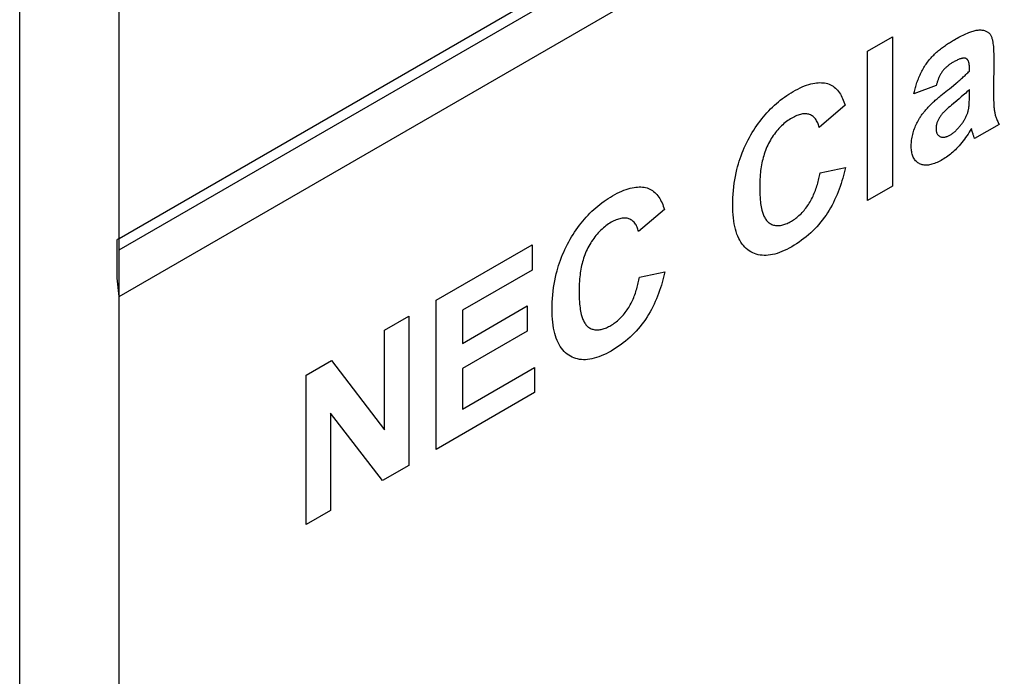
# Model space of a CAD drawing. Extents: x 953 to 1256, y 168 to 424.
# Tile 17 of 25: x 1241.02 to 1248.03, y 312.86 to 317.53. Entities that reach past the tile are written whole.
import ezdxf

# ---------------------------------------------------------------- set-up
doc = ezdxf.new("R2010")
doc.units = 0
doc.header["$LTSCALE"] = 0.5
doc.layers.get('0').update_dxf_attribs({"linetype": 'CONTINUOUS'})

msp = doc.modelspace()

# ---------------------------------------------------------------- linework, layer by layer
at = {"color": 7, "linetype": 'Continuous'}
for p, q in [((1241.0226, 299.4499), (1241.0226, 355.6855)), ((1241.7297, 299.4488), (1241.7297, 355.6866)), ((1255.8718, 324.1382), (1241.7297, 315.9733)), ((1241.7297, 315.8945), (1255.584, 323.8933)), ((1241.7297, 315.5622), (1255.8718, 323.7271)), ((1241.7297, 315.9733), (1241.7168, 315.9687)), ((1241.7168, 315.6924), (1241.7168, 315.9687)), ((1241.7297, 315.5622), (1241.7168, 315.6924))]:
    msp.add_line(p, q, dxfattribs=at)
at = {"color": 1, "linetype": 'Continuous'}
for p, q in [((1247.0558, 317.3087), (1247.2322, 317.4105)), ((1247.2322, 317.4105), (1247.2322, 316.3484)), ((1247.0558, 316.2465), (1247.0558, 317.3087)), ((1247.954, 317.2554), (1247.952, 317.0166)), ((1247.7805, 317.1671), (1247.7805, 317.1873)), ((1247.5447, 317.0635), (1247.3849, 317.0045)), ((1247.5899, 317.0025), (1247.6238, 317.0297)), ((1247.6665, 317.0644), (1247.6859, 317.0803)), ((1247.6859, 317.0803), (1247.6988, 317.0911)), ((1247.5768, 316.9919), (1247.5899, 317.0025)), ((1247.7076, 316.9699), (1247.653, 316.9241)), ((1246.8953, 316.9232), (1246.7116, 316.7662)), ((1247.6905, 316.9555), (1247.6733, 316.9412)), ((1247.992, 316.787), (1247.8175, 316.6863)), ((1247.8007, 316.7365), (1247.7985, 316.7444)), ((1246.7177, 316.4418), (1246.8977, 316.4799)), ((1247.2322, 316.3484), (1247.0558, 316.2465)), ((1245.6103, 316.1813), (1245.4263, 316.0242)), ((1243.9871, 315.537), (1244.669, 315.9307)), ((1244.669, 315.9307), (1244.669, 315.7512)), ((1244.669, 315.7512), (1244.1727, 315.4647)), ((1245.4327, 315.6999), (1245.6127, 315.738)), ((1243.9871, 314.4748), (1243.9871, 315.537)), ((1244.1727, 315.229), (1244.6346, 315.4957)), ((1244.6346, 315.4957), (1244.6346, 315.3167)), ((1243.6178, 315.3238), (1243.7905, 315.4235)), ((1243.7905, 315.4235), (1243.7905, 314.3613)), ((1244.1727, 315.4647), (1244.1727, 315.229)), ((1243.6178, 314.6147), (1243.6178, 315.3238)), ((1244.6346, 315.3167), (1244.1727, 315.0501)), ((1243.0609, 315.0023), (1243.2414, 315.1065)), ((1243.2414, 315.1065), (1243.6178, 314.6147)), ((1243.0609, 313.9401), (1243.0609, 315.0023)), ((1244.1727, 314.7612), (1244.6865, 315.0578)), ((1244.1727, 315.0501), (1244.1727, 314.7612)), ((1244.6865, 315.0578), (1244.6865, 314.8786)), ((1244.6865, 314.8786), (1243.9871, 314.4748)), ((1243.6042, 314.2538), (1243.2334, 314.7322)), ((1243.2334, 314.7322), (1243.2334, 314.0397)), ((1243.7905, 314.3613), (1243.6042, 314.2538)), ((1243.2334, 314.0397), (1243.0609, 313.9401))]:
    msp.add_line(p, q, dxfattribs=at)
for points in [[(1247.6733, 317.3898), (1247.6836, 317.3958), (1247.694, 317.4015), (1247.7043, 317.4072), (1247.7146, 317.4127), (1247.7249, 317.418), (1247.7352, 317.4231), (1247.7455, 317.428), (1247.7557, 317.4327), (1247.766, 317.4371), (1247.7762, 317.4412), (1247.7837, 317.4441), (1247.7912, 317.4467), (1247.7986, 317.4492), (1247.806, 317.4514), (1247.8134, 317.4534), (1247.8206, 317.4552), (1247.8279, 317.4566), (1247.835, 317.4578), (1247.842, 317.4587), (1247.849, 317.4592), (1247.8556, 317.4594), (1247.8621, 317.4592), (1247.8685, 317.4587), (1247.8747, 317.4578), (1247.8808, 317.4566), (1247.8868, 317.4551), (1247.8926, 317.4532), (1247.8982, 317.4509), (1247.9024, 317.4489), (1247.9065, 317.4467), (1247.9105, 317.4442), (1247.9143, 317.4415), (1247.9179, 317.4385), (1247.9213, 317.4353), (1247.9246, 317.4318), (1247.9276, 317.4281), (1247.9303, 317.424), (1247.9329, 317.4196), (1247.9353, 317.4149), (1247.9374, 317.4099), (1247.9393, 317.4047), (1247.941, 317.3993), (1247.9425, 317.3937), (1247.9438, 317.3879), (1247.945, 317.382), (1247.9461, 317.376), (1247.9471, 317.3699), (1247.948, 317.3638), (1247.9495, 317.3522), (1247.9507, 317.3404), (1247.9517, 317.3286), (1247.9524, 317.3166), (1247.953, 317.3046), (1247.9535, 317.2924), (1247.9538, 317.2801), (1247.9539, 317.2678), (1247.954, 317.2554)], [(1247.3849, 317.0045), (1247.3868, 317.0132), (1247.3888, 317.0219), (1247.391, 317.0308), (1247.3934, 317.0397), (1247.3959, 317.0487), (1247.3986, 317.0577), (1247.4014, 317.0668), (1247.4044, 317.0758), (1247.4075, 317.0849), (1247.4108, 317.094), (1247.4142, 317.1031), (1247.4178, 317.1122), (1247.4215, 317.1212), (1247.4254, 317.1302), (1247.4294, 317.1391), (1247.4335, 317.148), (1247.4378, 317.1568), (1247.4423, 317.1655), (1247.4469, 317.1742), (1247.4516, 317.1827), (1247.4565, 317.1911), (1247.4615, 317.1994), (1247.4667, 317.2075), (1247.472, 317.2155), (1247.4775, 317.2233), (1247.4832, 317.2311), (1247.489, 317.2387), (1247.4949, 317.2462), (1247.501, 317.2535), (1247.5072, 317.2606), (1247.5135, 317.2676), (1247.5199, 317.2744), (1247.5264, 317.281), (1247.533, 317.2875), (1247.5397, 317.2939), (1247.5465, 317.3001), (1247.5533, 317.3061), (1247.5602, 317.312), (1247.5671, 317.3178), (1247.5741, 317.3234), (1247.5811, 317.329), (1247.5882, 317.3343), (1247.5953, 317.3396), (1247.6024, 317.3447), (1247.6096, 317.3497), (1247.6167, 317.3546), (1247.6238, 317.3594), (1247.631, 317.3641), (1247.6381, 317.3686), (1247.6452, 317.3731), (1247.6523, 317.3774), (1247.6594, 317.3816), (1247.6664, 317.3858), (1247.6733, 317.3898)], [(1247.7805, 317.1873), (1247.7805, 317.1919), (1247.7804, 317.1965), (1247.7802, 317.201), (1247.7799, 317.2054), (1247.7795, 317.2098), (1247.779, 317.2141), (1247.7784, 317.2183), (1247.7776, 317.2224), (1247.7767, 317.2264), (1247.7756, 317.2302), (1247.7743, 317.2339), (1247.7732, 317.2367), (1247.772, 317.2394), (1247.7706, 317.242), (1247.7692, 317.2444), (1247.7676, 317.2467), (1247.7659, 317.2488), (1247.7641, 317.2507), (1247.7622, 317.2525), (1247.7601, 317.2541), (1247.758, 317.2554), (1247.7557, 317.2565), (1247.7533, 317.2574), (1247.7508, 317.258), (1247.7483, 317.2585), (1247.7456, 317.2587), (1247.7429, 317.2588), (1247.7401, 317.2587), (1247.7372, 317.2585), (1247.7343, 317.2581), (1247.7313, 317.2576), (1247.7283, 317.2569), (1247.7253, 317.2562), (1247.7223, 317.2554), (1247.7192, 317.2545), (1247.7134, 317.2526), (1247.7075, 317.2504), (1247.7017, 317.2481), (1247.6958, 317.2456), (1247.69, 317.2429), (1247.6841, 317.24), (1247.6783, 317.2369), (1247.6724, 317.2338), (1247.6665, 317.2304), (1247.6607, 317.227), (1247.656, 317.2242), (1247.6513, 317.2213), (1247.6467, 317.2183), (1247.642, 317.2152), (1247.6374, 317.2119), (1247.6327, 317.2085), (1247.6281, 317.205), (1247.6235, 317.2013), (1247.619, 317.1975), (1247.6152, 317.1941), (1247.6115, 317.1907), (1247.6079, 317.1871), (1247.6042, 317.1834), (1247.6007, 317.1795), (1247.5972, 317.1756), (1247.5938, 317.1715), (1247.5905, 317.1673), (1247.5873, 317.163), (1247.5842, 317.1585), (1247.5813, 317.154), (1247.5784, 317.1493), (1247.5756, 317.1446), (1247.573, 317.1397), (1247.5704, 317.1348), (1247.568, 317.1299), (1247.5657, 317.1248), (1247.5634, 317.1198), (1247.5613, 317.1147), (1247.5593, 317.1095), (1247.5573, 317.1044), (1247.5554, 317.0992), (1247.5537, 317.0941), (1247.552, 317.0889), (1247.5504, 317.0838), (1247.5488, 317.0787), (1247.5474, 317.0736), (1247.546, 317.0685), (1247.5447, 317.0635)], [(1247.6988, 317.0911), (1247.7052, 317.0965), (1247.7116, 317.102), (1247.718, 317.1075), (1247.7244, 317.1131), (1247.7308, 317.1187), (1247.7371, 317.1245), (1247.7434, 317.1303), (1247.7497, 317.1362), (1247.7559, 317.1421), (1247.7621, 317.1482), (1247.7683, 317.1544), (1247.7744, 317.1607), (1247.7805, 317.1671)], [(1246.1204, 316.4419), (1246.1232, 316.4544), (1246.1262, 316.4669), (1246.1312, 316.4863), (1246.1367, 316.5058), (1246.1426, 316.5253), (1246.149, 316.5448), (1246.1559, 316.5644), (1246.1633, 316.5839), (1246.1708, 316.6026), (1246.1788, 316.6212), (1246.1873, 316.6397), (1246.1962, 316.6581), (1246.2054, 316.6764), (1246.2151, 316.6945), (1246.2249, 316.712), (1246.2351, 316.7292), (1246.2456, 316.7462), (1246.2564, 316.763), (1246.2675, 316.7795), (1246.279, 316.7956), (1246.2906, 316.8112), (1246.3025, 316.8265), (1246.3146, 316.8414), (1246.3269, 316.856), (1246.3395, 316.8701), (1246.3523, 316.8838), (1246.3657, 316.8975), (1246.3793, 316.9108), (1246.393, 316.9236), (1246.4069, 316.9359), (1246.4209, 316.9477), (1246.4349, 316.9591), (1246.4501, 316.9708), (1246.4654, 316.9819), (1246.4807, 316.9925), (1246.4961, 317.0026), (1246.5115, 317.0122), (1246.5269, 317.0214), (1246.5431, 317.0304), (1246.5593, 317.0389), (1246.5754, 317.0468), (1246.5914, 317.0541), (1246.6074, 317.0606), (1246.6222, 317.0661), (1246.6368, 317.0709), (1246.6513, 317.075), (1246.6657, 317.0783), (1246.68, 317.081), (1246.6922, 317.0827), (1246.7042, 317.0838), (1246.7161, 317.0843), (1246.7277, 317.0841), (1246.7391, 317.0834), (1246.7503, 317.082), (1246.7612, 317.0799), (1246.7717, 317.0771), (1246.7819, 317.0737), (1246.7918, 317.0696), (1246.8012, 317.0647), (1246.8102, 317.0591), (1246.8188, 317.0528), (1246.827, 317.0458), (1246.8348, 317.0382), (1246.8422, 317.0301), (1246.8492, 317.0213), (1246.8558, 317.012), (1246.862, 317.0023), (1246.8678, 316.9921), (1246.8733, 316.9814), (1246.8784, 316.9704), (1246.8831, 316.959), (1246.8875, 316.9473), (1246.8916, 316.9354), (1246.8953, 316.9232)], [(1247.6238, 317.0297), (1247.638, 317.0412), (1247.6665, 317.0644)], [(1247.669, 316.7298), (1247.6736, 316.7337), (1247.6782, 316.7377), (1247.6827, 316.7419), (1247.6873, 316.7462), (1247.6916, 316.7505), (1247.6959, 316.7549), (1247.7001, 316.7594), (1247.7043, 316.7641), (1247.7084, 316.7688), (1247.7125, 316.7736), (1247.7165, 316.7785), (1247.7204, 316.7835), (1247.7243, 316.7887), (1247.7281, 316.7939), (1247.7318, 316.7991), (1247.7351, 316.804), (1247.7383, 316.8089), (1247.7414, 316.8139), (1247.7445, 316.8189), (1247.7474, 316.824), (1247.7503, 316.8292), (1247.753, 316.8344), (1247.7556, 316.8396), (1247.7581, 316.8449), (1247.7604, 316.8499), (1247.7625, 316.855), (1247.7645, 316.8601), (1247.7664, 316.8652), (1247.7681, 316.8703), (1247.7697, 316.8754), (1247.7712, 316.8805), (1247.7725, 316.8855), (1247.7737, 316.8906), (1247.7747, 316.8952), (1247.7755, 316.8999), (1247.7762, 316.9045), (1247.7768, 316.909), (1247.7774, 316.9136), (1247.7778, 316.9181), (1247.7782, 316.9226), (1247.7785, 316.927), (1247.7788, 316.9315), (1247.7794, 316.9405), (1247.7798, 316.9495), (1247.7801, 316.9585), (1247.7803, 316.9674), (1247.7804, 316.9762), (1247.7805, 316.985), (1247.7805, 317.0346)], [(1247.7805, 317.0346), (1247.7719, 317.0264), (1247.7632, 317.0183), (1247.7545, 317.0104), (1247.7457, 317.0027), (1247.7369, 316.995), (1247.7223, 316.9824), (1247.7076, 316.9699)], [(1247.4197, 316.8214), (1247.4227, 316.8265), (1247.4259, 316.8316), (1247.4294, 316.8372), (1247.4331, 316.8428), (1247.4369, 316.8483), (1247.4407, 316.8537), (1247.4446, 316.8591), (1247.4486, 316.8643), (1247.4526, 316.8696), (1247.4567, 316.8747), (1247.4608, 316.8798), (1247.465, 316.8848), (1247.4692, 316.8897), (1247.4752, 316.8965), (1247.4812, 316.9033), (1247.4873, 316.9098), (1247.4935, 316.9163), (1247.4997, 316.9226), (1247.5059, 316.9289), (1247.5122, 316.935), (1247.5186, 316.9411), (1247.5249, 316.947), (1247.5313, 316.9529), (1247.5378, 316.9586), (1247.5442, 316.9643), (1247.5507, 316.97), (1247.5572, 316.9755), (1247.5637, 316.981), (1247.5703, 316.9865), (1247.5768, 316.9919)], [(1247.952, 317.0166), (1247.9521, 317.0019), (1247.9522, 316.9874), (1247.9525, 316.9729), (1247.9528, 316.9585), (1247.9534, 316.9441), (1247.9541, 316.9299), (1247.9544, 316.9232), (1247.9549, 316.9166), (1247.9554, 316.91), (1247.9559, 316.9035), (1247.9566, 316.897), (1247.9574, 316.8906), (1247.9582, 316.8843), (1247.9592, 316.8781), (1247.9603, 316.872), (1247.9616, 316.8655), (1247.9631, 316.8592), (1247.9648, 316.853), (1247.9666, 316.8469), (1247.9685, 316.8409), (1247.9705, 316.835), (1247.9726, 316.8292), (1247.9755, 316.8218), (1247.9785, 316.8146), (1247.9817, 316.8075), (1247.985, 316.8005), (1247.9884, 316.7937), (1247.992, 316.787)], [(1247.653, 316.9241), (1247.6429, 316.9155), (1247.6328, 316.9067), (1247.6227, 316.8977), (1247.6126, 316.8885), (1247.6085, 316.8846), (1247.6045, 316.8807), (1247.6004, 316.8767), (1247.5964, 316.8727), (1247.5924, 316.8685), (1247.5885, 316.8642), (1247.5847, 316.8598), (1247.581, 316.8553), (1247.5774, 316.8506), (1247.5742, 316.8463), (1247.5712, 316.8418), (1247.5682, 316.8373), (1247.5654, 316.8326), (1247.5627, 316.8279), (1247.5601, 316.8231), (1247.5577, 316.8182), (1247.5555, 316.8133), (1247.5534, 316.8084), (1247.5515, 316.8035), (1247.5497, 316.7983), (1247.5481, 316.7932), (1247.5467, 316.7881), (1247.5456, 316.783), (1247.5446, 316.778), (1247.5438, 316.773), (1247.5433, 316.7681), (1247.5429, 316.7633), (1247.5428, 316.7586), (1247.5428, 316.7536), (1247.5431, 316.7486), (1247.5437, 316.7439), (1247.5444, 316.7393), (1247.5454, 316.7349), (1247.5466, 316.7307), (1247.5481, 316.7267), (1247.5497, 316.7229), (1247.5516, 316.7193), (1247.5537, 316.7159), (1247.5561, 316.7127), (1247.5586, 316.7098), (1247.5613, 316.7072), (1247.5642, 316.7048), (1247.5673, 316.7028), (1247.5705, 316.701), (1247.5739, 316.6995), (1247.5774, 316.6983), (1247.581, 316.6974), (1247.5848, 316.6967), (1247.5887, 316.6963), (1247.5927, 316.6962), (1247.5967, 316.6963), (1247.6009, 316.6966), (1247.6052, 316.6972), (1247.6095, 316.6981), (1247.6139, 316.6992), (1247.6183, 316.7005), (1247.6227, 316.702), (1247.6272, 316.7037), (1247.6317, 316.7057), (1247.6362, 316.7079), (1247.6407, 316.7102), (1247.6455, 316.713), (1247.6502, 316.716), (1247.655, 316.7191), (1247.6597, 316.7225), (1247.6644, 316.7261), (1247.669, 316.7298)], [(1246.7116, 316.7662), (1246.7094, 316.7749), (1246.7069, 316.7832), (1246.704, 316.7913), (1246.7007, 316.7991), (1246.6971, 316.8065), (1246.6932, 316.8136), (1246.6889, 316.8203), (1246.6843, 316.8266), (1246.6794, 316.8325), (1246.6741, 316.8379), (1246.6686, 316.8428), (1246.6627, 316.8473), (1246.6566, 316.8512), (1246.6501, 316.8546), (1246.6434, 316.8574), (1246.6369, 316.8594), (1246.6301, 316.861), (1246.6232, 316.8621), (1246.6161, 316.8627), (1246.6088, 316.8627), (1246.6013, 316.8624), (1246.5937, 316.8615), (1246.586, 316.8602), (1246.5777, 316.8583), (1246.5693, 316.8559), (1246.5609, 316.8531), (1246.5523, 316.8498), (1246.5437, 316.8461), (1246.5351, 316.8419), (1246.5264, 316.8375), (1246.5177, 316.8326), (1246.5081, 316.8269), (1246.4986, 316.8209), (1246.4891, 316.8144), (1246.4797, 316.8075), (1246.4703, 316.8002), (1246.461, 316.7926), (1246.4518, 316.7845), (1246.4427, 316.776), (1246.4337, 316.7672), (1246.4249, 316.7579), (1246.4166, 316.7486), (1246.4084, 316.7389), (1246.4004, 316.7289), (1246.3926, 316.7186), (1246.3851, 316.708), (1246.3778, 316.6972), (1246.3708, 316.6862), (1246.364, 316.6749), (1246.3576, 316.6636), (1246.3515, 316.652), (1246.3454, 316.6396), (1246.3397, 316.6272), (1246.3344, 316.6146), (1246.3294, 316.6019), (1246.3248, 316.5893), (1246.3205, 316.5766), (1246.3165, 316.5639), (1246.3129, 316.5512), (1246.3096, 316.5386), (1246.3066, 316.526), (1246.3039, 316.5135), (1246.3011, 316.4996), (1246.2987, 316.4857), (1246.2966, 316.472), (1246.2948, 316.4584), (1246.2933, 316.4449), (1246.2919, 316.4315), (1246.2904, 316.4131), (1246.2893, 316.3949), (1246.2886, 316.3768), (1246.2881, 316.3588), (1246.288, 316.3411), (1246.2881, 316.3224), (1246.2885, 316.3039), (1246.2893, 316.2856), (1246.2904, 316.2675), (1246.2918, 316.2497), (1246.2931, 316.2372), (1246.2947, 316.2248), (1246.2964, 316.2126), (1246.2985, 316.2006), (1246.3008, 316.1889), (1246.3035, 316.1773)], [(1247.7944, 316.7571), (1247.7867, 316.7441), (1247.7787, 316.7313), (1247.7706, 316.7186), (1247.7621, 316.7061), (1247.7535, 316.6937), (1247.7447, 316.6816), (1247.7357, 316.6697), (1247.7264, 316.6581), (1247.717, 316.6467), (1247.7074, 316.6357), (1247.6977, 316.625), (1247.6891, 316.616), (1247.6804, 316.6073), (1247.6716, 316.5989), (1247.6627, 316.5907), (1247.6537, 316.5829), (1247.6447, 316.5754), (1247.6354, 316.5681), (1247.626, 316.5611), (1247.6166, 316.5545), (1247.6071, 316.5482), (1247.5976, 316.5421), (1247.5881, 316.5364), (1247.5787, 316.5311), (1247.5693, 316.526), (1247.56, 316.5213), (1247.5506, 316.5169), (1247.5414, 316.5129), (1247.5321, 316.5093), (1247.5229, 316.5062), (1247.5139, 316.5034), (1247.5049, 316.5012), (1247.496, 316.4995), (1247.4883, 316.4983), (1247.4807, 316.4977), (1247.4733, 316.4974), (1247.4659, 316.4975), (1247.4588, 316.4981), (1247.4518, 316.4991), (1247.445, 316.5005), (1247.4384, 316.5024), (1247.432, 316.5047), (1247.4258, 316.5074), (1247.4196, 316.5108), (1247.4137, 316.5147), (1247.4081, 316.519), (1247.4028, 316.5239), (1247.3978, 316.5291), (1247.3931, 316.5349), (1247.3888, 316.541), (1247.3849, 316.5476), (1247.3813, 316.5546), (1247.3784, 316.5615), (1247.3758, 316.5686), (1247.3735, 316.5761), (1247.3715, 316.5839), (1247.3699, 316.592), (1247.3686, 316.6003), (1247.3675, 316.6089), (1247.3669, 316.6177), (1247.3665, 316.6268), (1247.3664, 316.636), (1247.3666, 316.6455), (1247.3672, 316.6552), (1247.368, 316.665), (1247.3692, 316.675), (1247.3706, 316.6851), (1247.3724, 316.6953), (1247.3745, 316.7055), (1247.3769, 316.7159), (1247.3796, 316.7262), (1247.3827, 316.7367), (1247.386, 316.7471), (1247.3897, 316.7575), (1247.3937, 316.7679), (1247.3974, 316.777), (1247.4014, 316.786), (1247.4057, 316.795), (1247.4101, 316.8039), (1247.4148, 316.8127), (1247.4197, 316.8214)], [(1247.7985, 316.7444), (1247.7977, 316.747), (1247.797, 316.7496), (1247.7962, 316.7521), (1247.7953, 316.7546), (1247.7944, 316.7571)], [(1247.8175, 316.6863), (1247.816, 316.6904), (1247.8144, 316.6945), (1247.8129, 316.6987), (1247.8114, 316.7028), (1247.81, 316.7071), (1247.808, 316.7129), (1247.8061, 316.7187), (1247.8043, 316.7246), (1247.8025, 316.7306), (1247.8007, 316.7365)], [(1246.8977, 316.4799), (1246.8936, 316.4613), (1246.8892, 316.4424), (1246.8843, 316.4234), (1246.879, 316.4043), (1246.8733, 316.385), (1246.8672, 316.3657), (1246.8607, 316.3463), (1246.8537, 316.3269), (1246.8463, 316.3076), (1246.8385, 316.2884), (1246.8302, 316.2692), (1246.8215, 316.2503), (1246.8124, 316.2315), (1246.8028, 316.213), (1246.7928, 316.1947), (1246.7824, 316.1767), (1246.7714, 316.1591), (1246.7601, 316.1419), (1246.7477, 316.1243), (1246.7349, 316.1073), (1246.7216, 316.0907), (1246.708, 316.0746), (1246.6941, 316.059), (1246.6799, 316.0441), (1246.6655, 316.0296), (1246.6509, 316.0158), (1246.635, 316.0016), (1246.6189, 315.988), (1246.6028, 315.9751), (1246.5865, 315.9629), (1246.5689, 315.9503), (1246.5512, 315.9385), (1246.5335, 315.9273), (1246.5157, 315.9167), (1246.4981, 315.9069), (1246.4805, 315.8978), (1246.463, 315.8894), (1246.4455, 315.8819), (1246.4281, 315.8751), (1246.4119, 315.8696), (1246.3958, 315.865), (1246.3799, 315.8612), (1246.3642, 315.8583), (1246.3487, 315.8563), (1246.3338, 315.8552), (1246.3192, 315.8551), (1246.3049, 315.8559), (1246.291, 315.8576), (1246.2775, 315.8602), (1246.264, 315.8638), (1246.2509, 315.8683), (1246.2382, 315.8737), (1246.2261, 315.88), (1246.2144, 315.8871), (1246.2029, 315.8952), (1246.192, 315.9042), (1246.1817, 315.914), (1246.1719, 315.9247), (1246.1628, 315.9362), (1246.1541, 315.9489), (1246.146, 315.9624), (1246.1387, 315.9766), (1246.132, 315.9915), (1246.1259, 316.0072), (1246.1202, 316.0245), (1246.1151, 316.0425), (1246.1107, 316.0611), (1246.107, 316.0803), (1246.1038, 316.0999), (1246.1011, 316.1219), (1246.099, 316.1445), (1246.0976, 316.1674), (1246.0968, 316.1908), (1246.0965, 316.2145), (1246.0967, 316.2397), (1246.0976, 316.2652), (1246.099, 316.2911), (1246.1011, 316.3173), (1246.1039, 316.3438), (1246.1071, 316.368), (1246.1108, 316.3924), (1246.1153, 316.4171), (1246.1204, 316.4419)], [(1246.3035, 316.1773), (1246.3056, 316.1697), (1246.3078, 316.1622), (1246.3102, 316.1549), (1246.3128, 316.1478), (1246.3156, 316.1408), (1246.3186, 316.1341), (1246.3218, 316.1276), (1246.3252, 316.1213), (1246.3288, 316.1153), (1246.3327, 316.1096), (1246.3368, 316.1042), (1246.3411, 316.0991), (1246.3457, 316.0944), (1246.3506, 316.09), (1246.356, 316.0858), (1246.3616, 316.082), (1246.3675, 316.0786), (1246.3737, 316.0757), (1246.3801, 316.0732), (1246.3868, 316.0711), (1246.3936, 316.0695), (1246.4006, 316.0683), (1246.4078, 316.0676), (1246.4152, 316.0673), (1246.4228, 316.0675), (1246.4299, 316.0681), (1246.4372, 316.0691), (1246.4446, 316.0705), (1246.4521, 316.0723), (1246.4596, 316.0744), (1246.4672, 316.0769), (1246.4749, 316.0797), (1246.4826, 316.0829), (1246.4904, 316.0864), (1246.4982, 316.0902), (1246.506, 316.0943), (1246.5138, 316.0987), (1246.5216, 316.1035), (1246.5294, 316.1085), (1246.5372, 316.1138), (1246.5449, 316.1194), (1246.5526, 316.1254), (1246.5602, 316.1316), (1246.5678, 316.1381), (1246.5752, 316.145), (1246.5826, 316.1521), (1246.5897, 316.1595), (1246.5967, 316.1671), (1246.6036, 316.175), (1246.6103, 316.1831), (1246.6168, 316.1914), (1246.6232, 316.2), (1246.6294, 316.2088), (1246.6354, 316.2177), (1246.6412, 316.2269), (1246.647, 316.2365), (1246.6525, 316.2463), (1246.6578, 316.2562), (1246.6628, 316.2662), (1246.6677, 316.2764), (1246.6722, 316.2866), (1246.6766, 316.2969), (1246.6808, 316.3072), (1246.6847, 316.3176), (1246.6885, 316.3281), (1246.692, 316.3386), (1246.6954, 316.349), (1246.6986, 316.3595), (1246.7015, 316.37), (1246.7043, 316.3804), (1246.707, 316.3908), (1246.7094, 316.4012), (1246.7117, 316.4115), (1246.7139, 316.4217), (1246.7158, 316.4318), (1246.7177, 316.4418)], [(1244.8353, 315.7), (1244.8381, 315.7124), (1244.8411, 315.725), (1244.8461, 315.7444), (1244.8515, 315.7638), (1244.8574, 315.7833), (1244.8638, 315.8028), (1244.8707, 315.8224), (1244.8781, 315.8419), (1244.8856, 315.8606), (1244.8936, 315.8792), (1244.902, 315.8977), (1244.9109, 315.9161), (1244.9202, 315.9344), (1244.9299, 315.9525), (1244.9397, 315.9699), (1244.9499, 315.9872), (1244.9604, 316.0042), (1244.9713, 316.021), (1244.9825, 316.0375), (1244.994, 316.0537), (1245.0056, 316.0693), (1245.0175, 316.0846), (1245.0296, 316.0995), (1245.042, 316.1141), (1245.0546, 316.1282), (1245.0674, 316.142), (1245.0807, 316.1557), (1245.0943, 316.1689), (1245.108, 316.1817), (1245.1219, 316.194), (1245.1359, 316.2058), (1245.15, 316.2172), (1245.1652, 316.2289), (1245.1804, 316.24), (1245.1958, 316.2506), (1245.2111, 316.2607), (1245.2265, 316.2703), (1245.2419, 316.2795), (1245.2581, 316.2885), (1245.2742, 316.297), (1245.2903, 316.3049), (1245.3063, 316.3121), (1245.3223, 316.3187), (1245.337, 316.3241), (1245.3516, 316.3289), (1245.3661, 316.333), (1245.3805, 316.3363), (1245.3948, 316.339), (1245.4069, 316.3406), (1245.419, 316.3417), (1245.4308, 316.3422), (1245.4425, 316.3421), (1245.4539, 316.3413), (1245.465, 316.3399), (1245.4759, 316.3378), (1245.4865, 316.3351), (1245.4967, 316.3317), (1245.5065, 316.3275), (1245.516, 316.3226), (1245.525, 316.3171), (1245.5336, 316.3108), (1245.5418, 316.3038), (1245.5496, 316.2962), (1245.557, 316.2881), (1245.564, 316.2793), (1245.5706, 316.2701), (1245.5769, 316.2603), (1245.5827, 316.2501), (1245.5882, 316.2395), (1245.5933, 316.2285), (1245.5981, 316.2171), (1245.6025, 316.2055), (1245.6065, 316.1935), (1245.6103, 316.1813)], [(1245.4263, 316.0242), (1245.4242, 316.0329), (1245.4217, 316.0413), (1245.4189, 316.0494), (1245.4156, 316.0572), (1245.412, 316.0646), (1245.4081, 316.0717), (1245.4038, 316.0784), (1245.3992, 316.0847), (1245.3943, 316.0905), (1245.389, 316.0959), (1245.3834, 316.1008), (1245.3775, 316.1053), (1245.3714, 316.1092), (1245.3649, 316.1125), (1245.3581, 316.1153), (1245.3516, 316.1174), (1245.3449, 316.119), (1245.338, 316.12), (1245.3309, 316.1206), (1245.3236, 316.1208), (1245.3162, 316.1204), (1245.3086, 316.1196), (1245.3009, 316.1183), (1245.2926, 316.1164), (1245.2842, 316.114), (1245.2757, 316.1111), (1245.2672, 316.1078), (1245.2585, 316.1041), (1245.2499, 316.1), (1245.2412, 316.0954), (1245.2324, 316.0906), (1245.2229, 316.0849), (1245.2134, 316.0788), (1245.2039, 316.0723), (1245.1944, 316.0655), (1245.1851, 316.0582), (1245.1758, 316.0505), (1245.1666, 316.0425), (1245.1575, 316.034), (1245.1486, 316.0252), (1245.1398, 316.016), (1245.1314, 316.0066), (1245.1232, 315.9969), (1245.1152, 315.9869), (1245.1074, 315.9766), (1245.0998, 315.966), (1245.0925, 315.9552), (1245.0855, 315.9442), (1245.0788, 315.9329), (1245.0724, 315.9215), (1245.0663, 315.91), (1245.0602, 315.8976), (1245.0545, 315.8851), (1245.0492, 315.8726), (1245.0442, 315.8599), (1245.0396, 315.8473), (1245.0353, 315.8346), (1245.0314, 315.8219), (1245.0277, 315.8092), (1245.0244, 315.7966), (1245.0214, 315.784), (1245.0187, 315.7716), (1245.016, 315.7576), (1245.0136, 315.7438), (1245.0115, 315.7301), (1245.0097, 315.7165), (1245.0082, 315.703), (1245.0069, 315.6896), (1245.0054, 315.6712), (1245.0043, 315.6529), (1245.0036, 315.6349), (1245.0031, 315.6169), (1245.0029, 315.5992), (1245.0031, 315.5805), (1245.0035, 315.562), (1245.0043, 315.5437), (1245.0054, 315.5256), (1245.0068, 315.5078), (1245.0081, 315.4953), (1245.0096, 315.4829), (1245.0114, 315.4707), (1245.0135, 315.4587), (1245.0158, 315.447), (1245.0185, 315.4355)], [(1245.6127, 315.738), (1245.6086, 315.7194), (1245.6042, 315.7005), (1245.5993, 315.6815), (1245.594, 315.6624), (1245.5883, 315.6431), (1245.5822, 315.6238), (1245.5756, 315.6044), (1245.5687, 315.585), (1245.5613, 315.5657), (1245.5535, 315.5465), (1245.5452, 315.5273), (1245.5365, 315.5084), (1245.5274, 315.4896), (1245.5178, 315.4711), (1245.5078, 315.4528), (1245.4974, 315.4348), (1245.4864, 315.4172), (1245.4751, 315.4), (1245.4627, 315.3824), (1245.4498, 315.3653), (1245.4366, 315.3487), (1245.4229, 315.3327), (1245.409, 315.3171), (1245.3948, 315.3021), (1245.3804, 315.2877), (1245.3657, 315.2738), (1245.3498, 315.2596), (1245.3338, 315.2461), (1245.3176, 315.2332), (1245.3014, 315.2209), (1245.2837, 315.2083), (1245.266, 315.1964), (1245.2483, 315.1852), (1245.2305, 315.1747), (1245.2129, 315.1649), (1245.1953, 315.1558), (1245.1778, 315.1474), (1245.1604, 315.1399), (1245.143, 315.1332), (1245.1268, 315.1277), (1245.1107, 315.123), (1245.0948, 315.1192), (1245.0791, 315.1163), (1245.0637, 315.1144), (1245.0488, 315.1133), (1245.0342, 315.1132), (1245.0199, 315.114), (1245.006, 315.1157), (1244.9925, 315.1183), (1244.9789, 315.1219), (1244.9659, 315.1264), (1244.9532, 315.1318), (1244.9411, 315.1381), (1244.9294, 315.1452), (1244.9179, 315.1533), (1244.907, 315.1623), (1244.8966, 315.1721), (1244.8869, 315.1828), (1244.8778, 315.1943), (1244.8691, 315.207), (1244.861, 315.2205), (1244.8537, 315.2347), (1244.847, 315.2496), (1244.8409, 315.2653), (1244.8352, 315.2826), (1244.8301, 315.3006), (1244.8257, 315.3192), (1244.8219, 315.3384), (1244.8188, 315.358), (1244.8161, 315.38), (1244.814, 315.4026), (1244.8126, 315.4255), (1244.8118, 315.4489), (1244.8115, 315.4726), (1244.8117, 315.4978), (1244.8125, 315.5233), (1244.814, 315.5492), (1244.8161, 315.5754), (1244.8189, 315.6018), (1244.822, 315.626), (1244.8258, 315.6505), (1244.8302, 315.6751), (1244.8353, 315.7)], [(1245.0185, 315.4355), (1245.0206, 315.4278), (1245.0228, 315.4203), (1245.0252, 315.413), (1245.0278, 315.4059), (1245.0306, 315.3989), (1245.0336, 315.3922), (1245.0368, 315.3857), (1245.0402, 315.3794), (1245.0438, 315.3734), (1245.0477, 315.3677), (1245.0518, 315.3623), (1245.0561, 315.3572), (1245.0607, 315.3525), (1245.0656, 315.3481), (1245.0709, 315.3439), (1245.0766, 315.3401), (1245.0825, 315.3367), (1245.0887, 315.3338), (1245.0951, 315.3313), (1245.1018, 315.3292), (1245.1086, 315.3276), (1245.1156, 315.3264), (1245.1228, 315.3257), (1245.1302, 315.3254), (1245.1378, 315.3256), (1245.1449, 315.3262), (1245.1522, 315.3272), (1245.1596, 315.3286), (1245.167, 315.3304), (1245.1746, 315.3325), (1245.1822, 315.335), (1245.1899, 315.3378), (1245.1976, 315.341), (1245.2054, 315.3445), (1245.2132, 315.3483), (1245.221, 315.3524), (1245.2288, 315.3568), (1245.2366, 315.3616), (1245.2444, 315.3666), (1245.2522, 315.3719), (1245.2599, 315.3775), (1245.2676, 315.3835), (1245.2752, 315.3897), (1245.2828, 315.3962), (1245.2902, 315.4031), (1245.2976, 315.4102), (1245.3047, 315.4176), (1245.3117, 315.4252), (1245.3186, 315.4331), (1245.3253, 315.4412), (1245.3318, 315.4496), (1245.3382, 315.4581), (1245.3444, 315.4669), (1245.3504, 315.4758), (1245.3562, 315.485), (1245.3619, 315.4946), (1245.3675, 315.5044), (1245.3727, 315.5143), (1245.3778, 315.5243), (1245.3826, 315.5345), (1245.3872, 315.5447), (1245.3916, 315.555), (1245.3957, 315.5653), (1245.3997, 315.5757), (1245.4034, 315.5862), (1245.4069, 315.5966), (1245.4103, 315.6071), (1245.4135, 315.6176), (1245.4164, 315.6281), (1245.4192, 315.6385), (1245.4219, 315.6489), (1245.4243, 315.6593), (1245.4266, 315.6695), (1245.4288, 315.6797), (1245.4308, 315.6899), (1245.4327, 315.6999)]]:
    msp.add_lwpolyline(points, dxfattribs=at)

doc.saveas('drawing.dxf')
